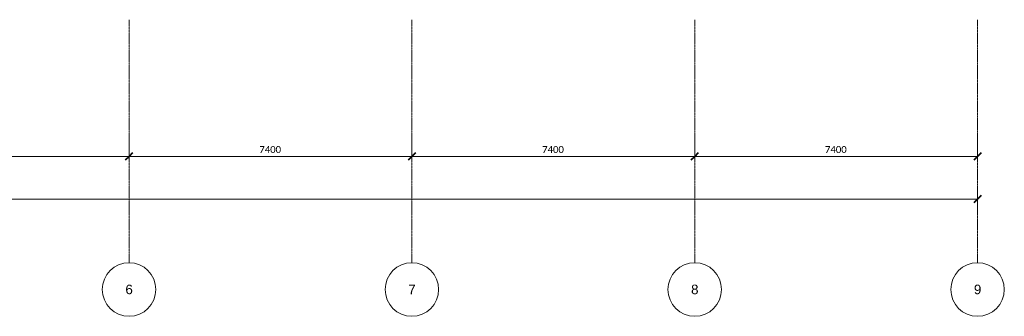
# Model space of a CAD drawing. Header units: millimetres. Extents: x 73705 to 433105, y 109410 to 279410.
# Tile 56 of 90: x 255219 to 280981, y 202210 to 209965. Entities that reach past the tile are written whole.
import ezdxf

# ---------------------------------------------------------------- set-up
doc = ezdxf.new("R2010")
doc.units = ezdxf.units.MM
doc.linetypes.add('Stramienlijn', pattern=[14, 8, -2, 2, -2])
for name, color, linetype, lineweight in [('A-ANNO-DIMS', 211, 'Continuous', 9), ('A-ANNO-DIMS-100', 211, 'Continuous', 9), ('A-DETL', 90, 'Continuous', 9), ('G-ANNO-TEXT', 231, 'Continuous', 9)]:
    doc.layers.add(name, color=color, linetype=linetype, lineweight=lineweight)
doc.styles.add('Arial', font='arial.ttf', dxfattribs={"height": 250})
doc.styles.add('Calibri', font='calibri.ttf', dxfattribs={"height": 180})
doc.dimstyles.new('maatvoering', dxfattribs={"dimscale": 304.8, "dimtxt": 211.922716, "dimasz": 0.656168, "dimexe": 0.328084, "dimexo": 0.0625, "dimgap": 0.065617, "dimtad": 1, "dimdec": 0, "dimzin": 0, "dimdsep": 46, "dimtxsty": 'Calibri', "dimblk1": 'OBLIQUE', "dimblk2": 'OBLIQUE', "dimsah": 1, "dimcen": 0.09, "dimazin": 0, "dimtfac": 1, "dimtdec": 4, "dimtix": 1, "dimtmove": 0, "dimatfit": 3, "dimfxl": 0.82021, "dimfxlon": 1, "dimtvp": 1, "dimtfill": 1, "dimtolj": 1, "dimtzin": 0, "dimarcsym": 2})

# ---------------------------------------------------------------- blocks, each defined once
blk = doc.blocks.new('DIMBLOCK30-BEGANE GROND')
at = {"layer": 'A-ANNO-DIMS-100'}
for p, q in [((250681, 206392), (250681, 206642)), ((258081, 206392), (258081, 206642)), ((250681, 206392), (258081, 206392)), ((250681, 206392), (250681, 206292)), ((258081, 206392), (258081, 206292))]:
    blk.add_line(p, q, dxfattribs=at)
at = {"layer": 'A-ANNO-DIMS-100', "lineweight": 40}
for p, q in [((250681, 206392), (250581, 206292)), ((250681, 206392), (250781, 206492)), ((258081, 206392), (257981, 206292)), ((258081, 206392), (258181, 206492))]:
    blk.add_line(p, q, dxfattribs=at)
at = {"layer": 'A-ANNO-DIMS-100', "color": 0, "insert": (254089, 206661), "char_height": 180, "width": 700.39, "attachment_point": 1, "line_spacing_factor": 1.158048, "style": 'Calibri', "bg_fill": 3, "box_fill_scale": 1.25, "bg_fill_color": 256, "bg_fill_true_color": 13158600, "bg_fill_transparency": 0}
blk.add_mtext('7400', dxfattribs=at)
blk = doc.blocks.new('_Oblique')
at = {"color": 0, "linetype": 'ByBlock', "lineweight": -2}
blk.add_line((-0.5, -0.5), (0.5, 0.5), dxfattribs=at)
blk = doc.blocks.new('DIMBLOCK31-BEGANE GROND')
at = {"layer": 'A-ANNO-DIMS-100'}
for p, q in [((258081, 206392), (258081, 206642)), ((265481, 206392), (265481, 206642)), ((258081, 206392), (265481, 206392)), ((258081, 206392), (258081, 206292)), ((265481, 206392), (265481, 206292))]:
    blk.add_line(p, q, dxfattribs=at)
at = {"layer": 'A-ANNO-DIMS-100', "lineweight": 40}
for p, q in [((258081, 206392), (257981, 206292)), ((258081, 206392), (258181, 206492)), ((265481, 206392), (265381, 206292)), ((265481, 206392), (265581, 206492))]:
    blk.add_line(p, q, dxfattribs=at)
at = {"layer": 'A-ANNO-DIMS-100', "color": 0, "insert": (261489, 206661), "char_height": 180, "width": 700.39, "attachment_point": 1, "line_spacing_factor": 1.158048, "style": 'Calibri', "bg_fill": 3, "box_fill_scale": 1.25, "bg_fill_color": 256, "bg_fill_true_color": 13158600, "bg_fill_transparency": 0}
blk.add_mtext('7400', dxfattribs=at)
blk = doc.blocks.new('DIMBLOCK32-BEGANE GROND')
at = {"layer": 'A-ANNO-DIMS-100'}
for p, q in [((265481, 206392), (265481, 206642)), ((272881, 206392), (272881, 206642)), ((265481, 206392), (272881, 206392)), ((265481, 206392), (265481, 206292)), ((272881, 206392), (272881, 206292))]:
    blk.add_line(p, q, dxfattribs=at)
at = {"layer": 'A-ANNO-DIMS-100', "lineweight": 40}
for p, q in [((265481, 206392), (265381, 206292)), ((265481, 206392), (265581, 206492)), ((272881, 206392), (272781, 206292)), ((272881, 206392), (272981, 206492))]:
    blk.add_line(p, q, dxfattribs=at)
at = {"layer": 'A-ANNO-DIMS-100', "color": 0, "insert": (268889, 206661), "char_height": 180, "width": 700.39, "attachment_point": 1, "line_spacing_factor": 1.158048, "style": 'Calibri', "bg_fill": 3, "box_fill_scale": 1.25, "bg_fill_color": 256, "bg_fill_true_color": 13158600, "bg_fill_transparency": 0}
blk.add_mtext('7400', dxfattribs=at)
blk = doc.blocks.new('DIMBLOCK33-BEGANE GROND')
at = {"layer": 'A-ANNO-DIMS-100'}
for p, q in [((272881, 206392), (272881, 206642)), ((280281, 206392), (280281, 206642)), ((272881, 206392), (280281, 206392)), ((272881, 206392), (272881, 206292)), ((280281, 206392), (280281, 206292))]:
    blk.add_line(p, q, dxfattribs=at)
at = {"layer": 'A-ANNO-DIMS-100', "lineweight": 40}
for p, q in [((272881, 206392), (272781, 206292)), ((272881, 206392), (272981, 206492)), ((280281, 206392), (280181, 206292)), ((280281, 206392), (280381, 206492))]:
    blk.add_line(p, q, dxfattribs=at)
at = {"layer": 'A-ANNO-DIMS-100', "color": 0, "insert": (276289, 206661), "char_height": 180, "width": 700.39, "attachment_point": 1, "line_spacing_factor": 1.158048, "style": 'Calibri', "bg_fill": 3, "box_fill_scale": 1.25, "bg_fill_color": 256, "bg_fill_true_color": 13158600, "bg_fill_transparency": 0}
blk.add_mtext('7400', dxfattribs=at)
blk = doc.blocks.new('DIMBLOCK34-BEGANE GROND')
at = {"layer": 'A-ANNO-DIMS-100'}
for p, q in [((221081, 205273), (221081, 205523)), ((280281, 205273), (280281, 205523)), ((221081, 205273), (280281, 205273)), ((221081, 205273), (221081, 205173)), ((280281, 205273), (280281, 205173))]:
    blk.add_line(p, q, dxfattribs=at)
at = {"layer": 'A-ANNO-DIMS-100', "lineweight": 40}
for p, q in [((221081, 205273), (221181, 205373)), ((280281, 205273), (280381, 205373)), ((221081, 205273), (220981, 205173)), ((280281, 205273), (280181, 205173))]:
    blk.add_line(p, q, dxfattribs=at)
at = {"layer": 'A-ANNO-DIMS-100', "color": 0, "insert": (250316, 205543), "char_height": 180, "width": 875.48, "attachment_point": 1, "line_spacing_factor": 1.158048, "style": 'Calibri', "bg_fill": 3, "box_fill_scale": 1.25, "bg_fill_color": 256, "bg_fill_true_color": 13158600, "bg_fill_transparency": 0}
blk.add_mtext('59200', dxfattribs=at)
blk = doc.blocks.new('DIMBLOCK69-BEGANE GROND')
at = {"layer": 'A-ANNO-DIMS-100'}
for p, q in [((250681, 206392), (250681, 206642)), ((258081, 206392), (258081, 206642)), ((250681, 206392), (258081, 206392)), ((250681, 206392), (250681, 206292)), ((258081, 206392), (258081, 206292))]:
    blk.add_line(p, q, dxfattribs=at)
at = {"layer": 'A-ANNO-DIMS-100', "lineweight": 40}
for p, q in [((250681, 206392), (250581, 206292)), ((250681, 206392), (250781, 206492)), ((258081, 206392), (257981, 206292)), ((258081, 206392), (258181, 206492))]:
    blk.add_line(p, q, dxfattribs=at)
at = {"layer": 'A-ANNO-DIMS-100', "color": 0, "insert": (254089, 206661), "char_height": 180, "width": 700.39, "attachment_point": 1, "line_spacing_factor": 1.158048, "style": 'Calibri', "bg_fill": 3, "box_fill_scale": 1.25, "bg_fill_color": 256, "bg_fill_true_color": 13158600, "bg_fill_transparency": 0}
blk.add_mtext('7400', dxfattribs=at)
blk = doc.blocks.new('DIMBLOCK70-BEGANE GROND')
at = {"layer": 'A-ANNO-DIMS-100'}
for p, q in [((258081, 206392), (258081, 206642)), ((265481, 206392), (265481, 206642)), ((258081, 206392), (265481, 206392)), ((258081, 206392), (258081, 206292)), ((265481, 206392), (265481, 206292))]:
    blk.add_line(p, q, dxfattribs=at)
at = {"layer": 'A-ANNO-DIMS-100', "lineweight": 40}
for p, q in [((258081, 206392), (257981, 206292)), ((258081, 206392), (258181, 206492)), ((265481, 206392), (265381, 206292)), ((265481, 206392), (265581, 206492))]:
    blk.add_line(p, q, dxfattribs=at)
at = {"layer": 'A-ANNO-DIMS-100', "color": 0, "insert": (261489, 206661), "char_height": 180, "width": 700.39, "attachment_point": 1, "line_spacing_factor": 1.158048, "style": 'Calibri', "bg_fill": 3, "box_fill_scale": 1.25, "bg_fill_color": 256, "bg_fill_true_color": 13158600, "bg_fill_transparency": 0}
blk.add_mtext('7400', dxfattribs=at)
blk = doc.blocks.new('DIMBLOCK71-BEGANE GROND')
at = {"layer": 'A-ANNO-DIMS-100'}
for p, q in [((265481, 206392), (265481, 206642)), ((272881, 206392), (272881, 206642)), ((265481, 206392), (272881, 206392)), ((265481, 206392), (265481, 206292)), ((272881, 206392), (272881, 206292))]:
    blk.add_line(p, q, dxfattribs=at)
at = {"layer": 'A-ANNO-DIMS-100', "lineweight": 40}
for p, q in [((265481, 206392), (265381, 206292)), ((265481, 206392), (265581, 206492)), ((272881, 206392), (272781, 206292)), ((272881, 206392), (272981, 206492))]:
    blk.add_line(p, q, dxfattribs=at)
at = {"layer": 'A-ANNO-DIMS-100', "color": 0, "insert": (268889, 206661), "char_height": 180, "width": 700.39, "attachment_point": 1, "line_spacing_factor": 1.158048, "style": 'Calibri', "bg_fill": 3, "box_fill_scale": 1.25, "bg_fill_color": 256, "bg_fill_true_color": 13158600, "bg_fill_transparency": 0}
blk.add_mtext('7400', dxfattribs=at)
blk = doc.blocks.new('DIMBLOCK72-BEGANE GROND')
at = {"layer": 'A-ANNO-DIMS-100'}
for p, q in [((272881, 206392), (272881, 206642)), ((280281, 206392), (280281, 206642)), ((272881, 206392), (280281, 206392)), ((272881, 206392), (272881, 206292)), ((280281, 206392), (280281, 206292))]:
    blk.add_line(p, q, dxfattribs=at)
at = {"layer": 'A-ANNO-DIMS-100', "lineweight": 40}
for p, q in [((272881, 206392), (272781, 206292)), ((272881, 206392), (272981, 206492)), ((280281, 206392), (280181, 206292)), ((280281, 206392), (280381, 206492))]:
    blk.add_line(p, q, dxfattribs=at)
at = {"layer": 'A-ANNO-DIMS-100', "color": 0, "insert": (276289, 206661), "char_height": 180, "width": 700.39, "attachment_point": 1, "line_spacing_factor": 1.158048, "style": 'Calibri', "bg_fill": 3, "box_fill_scale": 1.25, "bg_fill_color": 256, "bg_fill_true_color": 13158600, "bg_fill_transparency": 0}
blk.add_mtext('7400', dxfattribs=at)
blk = doc.blocks.new('DIMBLOCK73-BEGANE GROND')
at = {"layer": 'A-ANNO-DIMS-100'}
for p, q in [((221081, 205273), (221081, 205523)), ((280281, 205273), (280281, 205523)), ((221081, 205273), (280281, 205273)), ((221081, 205273), (221081, 205173)), ((280281, 205273), (280281, 205173))]:
    blk.add_line(p, q, dxfattribs=at)
at = {"layer": 'A-ANNO-DIMS-100', "lineweight": 40}
for p, q in [((221081, 205273), (221181, 205373)), ((280281, 205273), (280381, 205373)), ((221081, 205273), (220981, 205173)), ((280281, 205273), (280181, 205173))]:
    blk.add_line(p, q, dxfattribs=at)
at = {"layer": 'A-ANNO-DIMS-100', "color": 0, "insert": (250316, 205543), "char_height": 180, "width": 875.48, "attachment_point": 1, "line_spacing_factor": 1.158048, "style": 'Calibri', "bg_fill": 3, "box_fill_scale": 1.25, "bg_fill_color": 256, "bg_fill_true_color": 13158600, "bg_fill_transparency": 0}
blk.add_mtext('59200', dxfattribs=at)

msp = doc.modelspace()

# ---------------------------------------------------------------- linework, layer by layer
at = {"layer": 'A-DETL', "linetype": 'Stramienlijn'}
for p, q in [((258081.1, 209965), (258081.1, 203610.2)), ((258081.1, 209965), (258081.1, 203610.2)), ((265481.1, 209965), (265481.1, 203610.2)), ((265481.1, 209965), (265481.1, 203610.2)), ((272881.1, 209965), (272881.1, 203610.2)), ((272881.1, 209965), (272881.1, 203610.2)), ((280281.1, 209965), (280281.1, 203610.2)), ((280281.1, 209965), (280281.1, 203610.2))]:
    msp.add_line(p, q, dxfattribs=at)
at = {"layer": 'A-DETL'}
for centre in [(258081.1, 202910.2), (258081.1, 202910.2), (265481.1, 202910.2), (265481.1, 202910.2), (272881.1, 202910.2), (272881.1, 202910.2), (280281.1, 202910.2), (280281.1, 202910.2)]:
    msp.add_circle(centre, 700, dxfattribs=at)

# ---------------------------------------------------------------- texts
at = {"layer": 'G-ANNO-TEXT', "color": 142, "char_height": 250, "width": 232.489, "attachment_point": 1, "style": 'Arial'}
for s, insert in [('6', (257985.7, 203037.8)), ('6', (257985.7, 203037.8)), ('7', (265385.7, 203037.8)), ('7', (265385.7, 203037.8)), ('8', (272785.7, 203037.8)), ('8', (272785.7, 203037.8)), ('9', (280185.7, 203037.8)), ('9', (280185.7, 203037.8))]:
    msp.add_mtext(s, dxfattribs=dict(at, insert=insert))

# ---------------------------------------------------------------- next in the draw order: dimensions: what is measured, and where the dimension line sits
at = {"layer": 'A-ANNO-DIMS'}
for base, p1, p2, override, picture, middle in [((258081.1, 206391.6), (250681.1, 206641.6), (258081.1, 206641.6), {"dimpost": '<>', "dimfxl": 7400}, 'DIMBLOCK30-BEGANE GROND', (254381.1, 206503.8)), ((280281.1, 205273.4), (221081.1, 205523.4), (280281.1, 205523.4), {"dimpost": '<>', "dimfxl": 59200}, 'DIMBLOCK34-BEGANE GROND', (250681.1, 205385.7))]:
    dim = msp.add_linear_dim(base=base, p1=p1, p2=p2, dimstyle='maatvoering', override=override, dxfattribs=at)
    dim.commit()
    dim.dimension.update_dxf_attribs({"geometry": picture, "text_midpoint": middle})

# ---------------------------------------------------------------- next in the draw order: dimensions: what is measured, and where the dimension line sits
for base, p1, p2, override, picture, middle in [((265481.1, 206391.6), (258081.1, 206641.6), (265481.1, 206641.6), {"dimpost": '<>', "dimfxl": 7400}, 'DIMBLOCK31-BEGANE GROND', (261781.1, 206503.8)), ((280281.1, 205273.4), (221081.1, 205523.4), (280281.1, 205523.4), {"dimpost": '<>', "dimfxl": 59200}, 'DIMBLOCK73-BEGANE GROND', (250681.1, 205385.7))]:
    dim = msp.add_linear_dim(base=base, p1=p1, p2=p2, dimstyle='maatvoering', override=override, dxfattribs=at)
    dim.commit()
    dim.dimension.update_dxf_attribs({"geometry": picture, "text_midpoint": middle})

# ---------------------------------------------------------------- next in the draw order: dimensions: what is measured, and where the dimension line sits
for base, p1, p2, picture, middle in [((258081.1, 206391.6), (250681.1, 206641.6), (258081.1, 206641.6), 'DIMBLOCK69-BEGANE GROND', (254381.1, 206503.8)), ((272881.1, 206391.6), (265481.1, 206641.6), (272881.1, 206641.6), 'DIMBLOCK32-BEGANE GROND', (269181.1, 206503.8))]:
    dim = msp.add_linear_dim(base=base, p1=p1, p2=p2, dimstyle='maatvoering', override={"dimpost": '<>', "dimfxl": 7400}, dxfattribs=at)
    dim.commit()
    dim.dimension.update_dxf_attribs({"geometry": picture, "text_midpoint": middle})

# ---------------------------------------------------------------- next in the draw order: dimensions: what is measured, and where the dimension line sits
for base, p1, p2, picture, middle in [((265481.1, 206391.6), (258081.1, 206641.6), (265481.1, 206641.6), 'DIMBLOCK70-BEGANE GROND', (261781.1, 206503.8)), ((280281.1, 206391.6), (272881.1, 206641.6), (280281.1, 206641.6), 'DIMBLOCK33-BEGANE GROND', (276581.1, 206503.8))]:
    dim = msp.add_linear_dim(base=base, p1=p1, p2=p2, dimstyle='maatvoering', override={"dimpost": '<>', "dimfxl": 7400}, dxfattribs=at)
    dim.commit()
    dim.dimension.update_dxf_attribs({"geometry": picture, "text_midpoint": middle})

# ---------------------------------------------------------------- next in the draw order: dimensions: what is measured, and where the dimension line sits
dim = msp.add_linear_dim(base=(272881.1, 206391.6), p1=(265481.1, 206641.6), p2=(272881.1, 206641.6), dimstyle='maatvoering', override={"dimpost": '<>', "dimfxl": 7400}, dxfattribs=at)
dim.commit()
dim.dimension.update_dxf_attribs({"geometry": 'DIMBLOCK71-BEGANE GROND', "text_midpoint": (269181.1, 206503.8)})

# ---------------------------------------------------------------- next in the draw order: dimensions: what is measured, and where the dimension line sits
dim = msp.add_linear_dim(base=(280281.1, 206391.6), p1=(272881.1, 206641.6), p2=(280281.1, 206641.6), dimstyle='maatvoering', override={"dimpost": '<>', "dimfxl": 7400}, dxfattribs=at)
dim.commit()
dim.dimension.update_dxf_attribs({"geometry": 'DIMBLOCK72-BEGANE GROND', "text_midpoint": (276581.1, 206503.8)})

doc.saveas('drawing.dxf')
